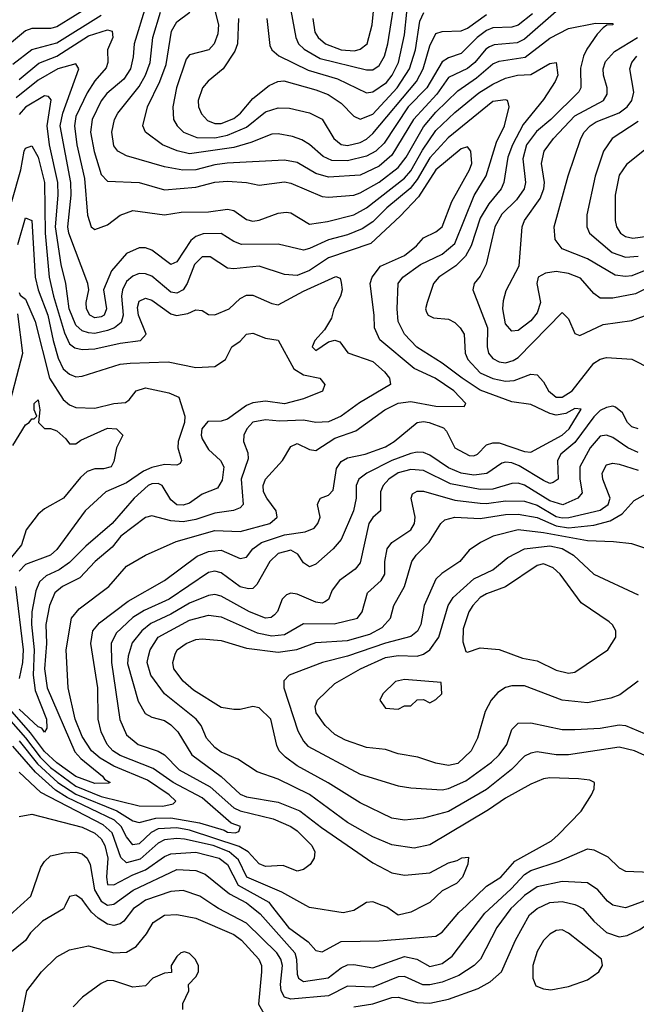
# Model space of a CAD drawing. Header units: inches. Extents: x 1793389 to 1900389, y 320802 to 470796.
# Tile 152 of 256: x 1803112 to 1805064, y 379687 to 382806. Entities that reach past the tile are written whole.
import ezdxf

# ---------------------------------------------------------------- set-up
doc = ezdxf.new("R2010")
doc.units = ezdxf.units.IN
doc.header["$MEASUREMENT"] = 0
doc.layers.add('B8307', color=7, linetype='Continuous')
doc.layers.add('B8308', color=7, linetype='Continuous')

msp = doc.modelspace()

# ---------------------------------------------------------------- linework, layer by layer
at = {"layer": 'B8307', "color": 2}
for points, elevation in [([(1802513.5, 379271.1), (1802650, 379258), (1802730, 379275.1), (1802770.5, 379289.5), (1802815.9, 379324.1), (1802844.5, 379355.5), (1802870.7, 379430), (1802878, 379482), (1802860.7, 379590), (1802865.2, 379614.8), (1802866.8, 379790), (1802923, 379877), (1803043.9, 379936.1), (1803114.3, 380000)], 282), ([(1803255.7, 380000), (1803250.5, 379989.5), (1803184, 379950), (1803146.1, 379913.9), (1803130, 379889.3), (1803041.7, 379818.3), (1803020.7, 379790), (1803006.8, 379750), (1802970.8, 379690), (1802962, 379650)], 286), ([(1803486.6, 380000), (1803472.4, 379990), (1803442, 379950), (1803430, 379941.6), (1803410, 379936.9), (1803390, 379941.3), (1803360, 379960), (1803339.1, 379979.1), (1803323.8, 380000)], 286), ([(1804677.4, 380000), (1804667, 379990), (1804622.4, 379930), (1804570.5, 379830), (1804550.6, 379810), (1804501.8, 379778.2), (1804450, 379756.9), (1804410, 379748.3), (1804388.5, 379748.5), (1804330, 379774.7), (1804310, 379774), (1804230, 379741.7), (1804150, 379744.7), (1804090, 379714), (1803970, 379703), (1803950, 379709.6), (1803939.6, 379730), (1803938, 379750), (1803944, 379810), (1803938.9, 379830), (1803926.3, 379850), (1803830, 379944), (1803740.9, 379990), (1803726.3, 380000)], 286), ([(1803840.4, 380000), (1803873.6, 379973.6), (1803983.1, 379850), (1803988.7, 379830), (1803990, 379782), (1803994.5, 379770), (1804010, 379759.7), (1804089, 379771), (1804130, 379802.4), (1804150, 379811.6), (1804170, 379813.3), (1804230, 379802.9), (1804330, 379838.9), (1804369.2, 379830), (1804410, 379806.6), (1804450, 379816.3), (1804480.8, 379839.2), (1804584.3, 379975.7), (1804610.8, 380000)], 282), ([(1803908.3, 380000), (1803962.6, 379930), (1804024.9, 379884.9), (1804050, 379857.2), (1804070, 379852.7), (1804130, 379886), (1804250, 379887.6), (1804430, 379902.7), (1804450, 379915.1), (1804502.4, 379977.6), (1804526.1, 380000)], 278), ([(1804194.9, 380000), (1804170, 379984.5), (1804136.5, 379976.5), (1804030, 379993.2), (1804017.7, 380000)], 274), ([(1804170, 379678.9), (1804230, 379688.5), (1804290, 379708.2), (1804310, 379709.7), (1804370, 379692.6), (1804410, 379691.1), (1804470, 379703.5), (1804563.1, 379736.9), (1804601.7, 379758.3), (1804637.1, 379790), (1804681.3, 379890), (1804726.4, 379970), (1804750.7, 379990), (1804770.7, 380000)], 290), ([(1804391.3, 380000), (1804350, 379979.3), (1804310, 379969.4), (1804274.3, 379994.3), (1804259.6, 380000)], 274), ([(1804876.5, 380000), (1804894.5, 379990), (1804929.5, 379950), (1804970, 379914), (1805010, 379900.5), (1805034.9, 379905.1), (1805075.9, 379924.1), (1805130, 379962.9), (1805149, 379971), (1805250, 379992.4), (1805277.1, 380000)], 290), ([(1805051, 380000), (1805030, 379992.3), (1804994, 380000)], 286), ([(1803114, 379630), (1803134.8, 379730), (1803181, 379790), (1803230, 379837.2), (1803270, 379859.3), (1803330, 379872.3), (1803409.7, 379849.6), (1803450, 379852), (1803480.7, 379870), (1803513.4, 379910), (1803534.4, 379945.6), (1803570, 379969.5), (1803610, 379971.6), (1803670, 379959.6), (1803790, 379907.6), (1803814.5, 379890), (1803869.4, 379830), (1803877.6, 379810), (1803877.6, 379790), (1803867.7, 379687.7), (1803889.4, 379650)], 290), ([(1803628, 379670), (1803628, 379690), (1803648, 379730), (1803646, 379750), (1803670, 379774), (1803678, 379790), (1803678, 379810), (1803668, 379830), (1803650, 379848), (1803633.6, 379853.6), (1803622, 379850), (1803610, 379838), (1803592, 379810), (1803592.7, 379787.3), (1803570, 379786), (1803534, 379770), (1803510, 379746), (1803470, 379741.2), (1803410, 379760.9), (1803390, 379762.7), (1803370, 379753.2), (1803310.5, 379709.5), (1803281.1, 379678.9)], 294)]:
    msp.add_lwpolyline(points, dxfattribs=dict(at, elevation=elevation))
at = {"layer": 'B8307', "color": 2, "elevation": 294}
msp.add_lwpolyline([(1804830, 379922.7), (1804810, 379921.2), (1804790, 379909.2), (1804770, 379889.2), (1804750, 379854), (1804737.1, 379810), (1804736.3, 379770), (1804745.8, 379745.8), (1804770, 379736.3), (1804793.2, 379733.2), (1804850, 379743), (1804910, 379764.9), (1804945.2, 379790), (1804957.2, 379810), (1804954, 379830), (1804850, 379912.3)], close=True, dxfattribs=at)
at = {"layer": 'B8308', "color": 2}
for points, elevation in [([(1803956.3, 382910), (1803986.4, 382750), (1803994.4, 382730), (1804012.3, 382712.3), (1804063.1, 382683.1), (1804210, 382647), (1804230, 382646.7), (1804250, 382660.5), (1804266.6, 382690), (1804277.2, 382730), (1804305.7, 382910)], 298), ([(1804040.3, 382810), (1804046.7, 382766.7), (1804057.1, 382750), (1804080.5, 382730), (1804130, 382710.3), (1804172.2, 382707.8), (1804190, 382712.7), (1804211.8, 382730), (1804227.6, 382790), (1804239.5, 382910)], 302), ([(1803720.9, 382870), (1803741.1, 382790), (1803739.3, 382760.7), (1803728.2, 382730), (1803710.6, 382710), (1803650, 382695.1), (1803639.2, 382680.8), (1803608.8, 382590), (1803597.1, 382530), (1803599.3, 382490), (1803610.5, 382470), (1803630.7, 382450), (1803672.8, 382432.8), (1803730, 382432.2), (1803770, 382440.2), (1803830, 382466), (1803890, 382513.7), (1803930, 382526.4), (1803965.8, 382525.8), (1804030, 382510.5), (1804070, 382490.6), (1804106.4, 382430), (1804130, 382410.4), (1804150, 382407.6), (1804190, 382416.9), (1804210, 382427.4), (1804230, 382445.3), (1804368.6, 382610), (1804389.8, 382650), (1804410, 382722.8), (1804430, 382762), (1804450, 382768.2), (1804510, 382770.3), (1804530, 382779.6), (1804590, 382822.3)], 286), ([(1803345.2, 382854.8), (1803230, 382783.6), (1803210, 382778.3), (1803150, 382777.6), (1803130, 382770.4), (1803085.8, 382734.2)], 278), ([(1803511.7, 382850), (1803474.9, 382730), (1803471.6, 382688.4), (1803462.6, 382650), (1803442.2, 382617.8), (1803388.2, 382571.8), (1803370, 382549.4), (1803341.7, 382490), (1803336, 382450), (1803348.2, 382388.2), (1803370, 382316), (1803390, 382294), (1803490, 382290.4), (1803570, 382266.7), (1803670, 382276), (1803730, 382291.6), (1803770, 382294.9), (1803830, 382290.4), (1803870, 382281.6), (1803950, 382292.4), (1803970, 382288.4), (1804070, 382246), (1804090, 382243.8), (1804169.7, 382250.3), (1804190, 382257.4), (1804250, 382291.5), (1804310, 382338.3), (1804335.1, 382370), (1804390, 382467), (1804430, 382513.1), (1804498.9, 382581.1), (1804558.6, 382621.4), (1804610, 382665.7), (1804630, 382674.3), (1804712.8, 382687.2), (1804790, 382747), (1804850, 382778.4), (1804934.8, 382794.8), (1804990, 382794), (1804990, 382789.2), (1804971.1, 382788.9), (1804959.6, 382780.4), (1804939.8, 382760.2), (1804907.7, 382712.3), (1804897, 382690), (1804887.8, 382652.2), (1804888.4, 382590), (1804882.3, 382577.7), (1804794, 382490), (1804748.6, 382451.4), (1804716.5, 382410), (1804705.3, 382365.3), (1804713.1, 382290), (1804708.7, 382270), (1804685.1, 382234.9), (1804638.4, 382190), (1804615.8, 382150), (1804588.5, 382031.5), (1804570, 381994), (1804550.8, 381970), (1804546.8, 381950), (1804593.4, 381830), (1804592, 381770), (1804596.4, 381750), (1804610, 381733), (1804630, 381722), (1804650, 381718.7), (1804674.1, 381725.9), (1804690, 381736.4), (1804830, 381878), (1804850, 381858), (1804870, 381812), (1804885.4, 381805.4), (1804959.1, 381840.9), (1805050, 381853.4), (1805110, 381875.5)], 274), ([(1804810, 382832.2), (1804710, 382744.2), (1804687.5, 382732.5), (1804613.7, 382726.3), (1804599.5, 382720.5), (1804587.3, 382712.7), (1804552.6, 382670), (1804530, 382651.7), (1804470, 382622.6), (1804432.2, 382570), (1804359.2, 382490), (1804290, 382377), (1804250, 382341.5), (1804190, 382313.1), (1804090, 382307.6), (1804050, 382318.7), (1803990, 382353.7), (1803950, 382361.3), (1803768.7, 382351.3), (1803730, 382346.3), (1803670, 382330.3), (1803629, 382329), (1803570, 382340.3), (1803450, 382374.9), (1803422.8, 382390), (1803410, 382406), (1803403.8, 382450), (1803412.4, 382490), (1803422.4, 382510), (1803490, 382594), (1803510.2, 382629.8), (1803524.9, 382670), (1803534, 382750), (1803558.3, 382830)], 278), ([(1803090, 382665.3), (1803150, 382712), (1803230, 382732.8), (1803370, 382820.3)], 274), ([(1804735.1, 382824.9), (1804690, 382788.9), (1804670, 382782.3), (1804610, 382780.3), (1804590, 382771.5), (1804560.5, 382750), (1804510, 382698.7), (1804470, 382685.3), (1804450, 382672.7), (1804400.9, 382590), (1804342, 382530), (1804265.6, 382414.4), (1804239.6, 382390), (1804210, 382374), (1804150, 382359.1), (1804100.2, 382360.2), (1804072.5, 382372.5), (1804030, 382410.5), (1804005.5, 382425.5), (1803976.2, 382436.2), (1803930, 382444.4), (1803910, 382443.8), (1803843.5, 382416.5), (1803790, 382401.5), (1803650, 382381.5), (1803610.2, 382390.2), (1803564, 382410), (1803510.8, 382450), (1803502, 382470), (1803517.1, 382530), (1803556, 382610), (1803576, 382664), (1803592.4, 382770), (1803610, 382799.5), (1803650.4, 382829.6)], 282), ([(1803804.4, 382810), (1803801.6, 382730), (1803793.3, 382706.7), (1803756.3, 382650), (1803708.7, 382611.3), (1803690.6, 382590), (1803677.1, 382550), (1803678.4, 382530), (1803687.4, 382507.4), (1803706.6, 382486.6), (1803730, 382477), (1803750, 382477.4), (1803790, 382493.4), (1803810.6, 382509.4), (1803850, 382556.4), (1803902, 382598), (1803929.7, 382610.3), (1803947.9, 382612.1), (1804050, 382584.2), (1804089, 382569), (1804130, 382541.6), (1804170, 382500.7), (1804190, 382490.5), (1804230, 382507.2), (1804306.6, 382590), (1804346.4, 382650), (1804364.8, 382710), (1804378.9, 382801.1), (1804391, 382829)], 290), ([(1803894.9, 382810), (1803904.1, 382724.1), (1803910.7, 382710), (1803932, 382692), (1804025.6, 382645.6), (1804118.2, 382618.2), (1804210, 382574.4), (1804230, 382577), (1804273.3, 382606.7), (1804290.9, 382630), (1804310.9, 382670), (1804330, 382758), (1804338.2, 382830)], 294), ([(1803110, 382616.9), (1803172.2, 382667.8), (1803230, 382690.2), (1803330, 382754.4), (1803390, 382774), (1803404.7, 382770), (1803407.3, 382750), (1803390.4, 382710), (1803390.5, 382670), (1803386.2, 382653.8), (1803350, 382611.8), (1803325.3, 382574.7), (1803290, 382499.3), (1803285.3, 382470), (1803292.6, 382410), (1803317.2, 382302.8), (1803326.7, 382186.7), (1803338, 382150), (1803350, 382141), (1803390, 382156), (1803430, 382187.3), (1803470, 382202), (1803570, 382187.7), (1803623.3, 382196.7), (1803710, 382197.1), (1803770, 382205.5), (1803790, 382202), (1803830, 382173.4), (1803850, 382168), (1803870, 382170.5), (1803930, 382193.4), (1803955.9, 382195.9), (1803970, 382194), (1804030, 382158), (1804086.4, 382166.4), (1804170, 382187.6), (1804210, 382210.3), (1804330, 382303.6), (1804350, 382327.4), (1804386.8, 382393.2), (1804430, 382454.9), (1804490, 382511.8), (1804566.1, 382573.8), (1804610, 382601.7), (1804650, 382620.3), (1804688, 382630), (1804730, 382632), (1804790, 382667.3), (1804810.4, 382670.4), (1804815.5, 382630), (1804807.3, 382610), (1804770, 382552.7), (1804706.5, 382473.5), (1804672.4, 382410), (1804657.8, 382370), (1804645.3, 382290), (1804636.4, 382270), (1804597.5, 382222.5), (1804570, 382177), (1804541.5, 382090), (1804523.4, 382056.6), (1804493.3, 382026.7), (1804439.1, 381990), (1804422, 381970), (1804402, 381910), (1804397.3, 381890), (1804399.8, 381879.8), (1804404.7, 381870), (1804422, 381862), (1804470, 381857.3), (1804490, 381846.8), (1804506.8, 381830), (1804519.1, 381810), (1804522.4, 381750), (1804530.4, 381730), (1804570, 381687.2), (1804610, 381668.9), (1804650, 381660.9), (1804677, 381663), (1804730, 381683), (1804750, 381680.7), (1804770, 381658.8), (1804786, 381630), (1804810, 381610.5), (1804830, 381610.4), (1804861.6, 381630), (1804930, 381718), (1804950, 381730.5), (1804970, 381735.5), (1805050, 381730.5), (1805110, 381700.5)], 270), ([(1805130, 381971.8), (1805062, 381938), (1804990, 381923.7), (1804950, 381923.8), (1804930, 381939.1), (1804887.5, 381987.5), (1804850, 382002), (1804810, 382008.5), (1804776.9, 382003.1), (1804753.2, 381990), (1804749.3, 381970), (1804760.5, 381910), (1804750, 381877.3), (1804730, 381852.4), (1804690, 381821.6), (1804670, 381819.1), (1804650, 381842.8), (1804641.7, 381890), (1804643.6, 381916.4), (1804652, 381948), (1804693.4, 382026.6), (1804703, 382150), (1804710.6, 382170), (1804760.3, 382239.7), (1804771.8, 382270), (1804773.4, 382290), (1804763.7, 382350), (1804772.7, 382390), (1804801.6, 382430), (1804870, 382501.3), (1804960.5, 382550), (1804972.4, 382570), (1804972.4, 382590), (1804960.4, 382630), (1804959.5, 382650), (1804966.3, 382673.7), (1804994.8, 382705.2), (1805068.4, 382750)], 278), ([(1805110, 382019), (1805050, 381994.9), (1805030, 381992), (1804997, 381997), (1804910, 382048.5), (1804830, 382080.5), (1804807.7, 382110), (1804803.8, 382150), (1804848.5, 382311.5), (1804888.2, 382430), (1804899.3, 382450), (1804918, 382470), (1804937.3, 382482.7), (1805010, 382511.3), (1805034.9, 382530), (1805050.4, 382550), (1805056.1, 382576.1), (1805043.8, 382650), (1805050.4, 382670), (1805066.4, 382690)], 282), ([(1803110, 380521.5), (1803168.4, 380448.4), (1803232.5, 380390), (1803290, 380353), (1803419.8, 380299.8), (1803470, 380268.2), (1803490, 380263), (1803542.9, 380277.1), (1803590, 380277.5), (1803681.5, 380261.5), (1803759, 380239), (1803770, 380232), (1803794, 380230), (1803805.4, 380234.6), (1803810.7, 380250), (1803781.3, 380261.3), (1803690, 380341.5), (1803598.4, 380390), (1803534.2, 380434.2), (1803430, 380475.6), (1803406.7, 380490), (1803388.7, 380510), (1803370.4, 380550), (1803360.4, 380590), (1803359.5, 380690), (1803337.6, 380830), (1803343.1, 380870), (1803364.5, 380895.5), (1803455.5, 380964.5), (1803570, 381029.6), (1803673.9, 381106.1), (1803710, 381121.3), (1803750, 381125.1), (1803810, 381099.5), (1803830, 381103.7), (1803850.4, 381130), (1803877.3, 381150), (1803950, 381174.2), (1804016.2, 381183.8), (1804044.7, 381195.3), (1804056.3, 381210), (1804063, 381230), (1804054.8, 381270), (1804058.8, 381281.2), (1804064.7, 381290), (1804090, 381299.3), (1804104.1, 381315.9), (1804115.3, 381384.7), (1804130, 381406.6), (1804150, 381417.6), (1804206, 381430), (1804270, 381453.3), (1804298, 381470), (1804370, 381529.5), (1804390, 381533), (1804408, 381530), (1804453.3, 381513.3), (1804463, 381503), (1804489.4, 381450), (1804534.9, 381425.1), (1804550, 381424.5), (1804561, 381430), (1804590, 381459.3), (1804610, 381465.6), (1804630, 381465.1), (1804710, 381438), (1804730, 381436.2), (1804830, 381489.7), (1804851.8, 381510), (1804890, 381572), (1804870, 381574.4), (1804841.1, 381558.9), (1804810, 381553.1), (1804790, 381558), (1804730, 381586.7), (1804670, 381595.8), (1804570, 381632.8), (1804512.4, 381670), (1804450, 381718.4), (1804369.1, 381769.1), (1804330.4, 381810), (1804310.3, 381850), (1804306.7, 381890), (1804310.7, 381970), (1804324.9, 381990), (1804380.5, 382030), (1804450, 382063), (1804490, 382097), (1804551.3, 382248.7), (1804589.1, 382310.9), (1804621.8, 382418.2), (1804646.7, 382470), (1804661.6, 382530), (1804659.9, 382539.9), (1804656, 382550), (1804650, 382552.4), (1804610, 382547), (1804468.3, 382431.7), (1804410, 382368.9), (1804370, 382299.5), (1804348.6, 382271.4), (1804274.3, 382210), (1804230, 382165.7), (1804196.6, 382143.4), (1804150, 382124.6), (1804090, 382108.9), (1804030, 382081.3), (1804010, 382076.4), (1803930, 382094.9), (1803813.7, 382093.7), (1803790, 382103), (1803750, 382128.4), (1803692.7, 382127.3), (1803670, 382119.3), (1803653.6, 382106.4), (1803610, 382039.1), (1803590, 382030.6), (1803530, 382076.3), (1803510, 382083), (1803490, 382083), (1803450, 382064.9), (1803402.9, 382010), (1803377, 381950), (1803387.3, 381890), (1803379.5, 381870), (1803370, 381864.2), (1803350, 381862), (1803334, 381870), (1803323.1, 381890), (1803322.4, 381910), (1803331, 381950), (1803328.2, 381970), (1803267.1, 382130), (1803264.7, 382150), (1803274.7, 382250), (1803273.6, 382290), (1803239.7, 382470), (1803248.1, 382510), (1803299.1, 382650), (1803290, 382666), (1803233.2, 382650), (1803170, 382614.3), (1803101.3, 382558.7)], 266), ([(1803060.6, 380610), (1803130.7, 380530.7), (1803176.8, 380470), (1803210, 380437), (1803290, 380378.5), (1803370, 380345.2), (1803490, 380315.3), (1803565.5, 380314.5), (1803598.4, 380321.6), (1803606.8, 380330), (1803585.5, 380350), (1803516.7, 380396.7), (1803410, 380441.2), (1803366.7, 380466.7), (1803339.5, 380490), (1803310, 380535.5), (1803287.8, 380590), (1803265.5, 380690), (1803259.3, 380810), (1803276.3, 380910), (1803300.3, 380939.7), (1803394, 381010), (1803450, 381075.1), (1803510.5, 381109.5), (1803607.2, 381152.8), (1803730, 381188.2), (1803810, 381184.2), (1803904, 381210), (1803927.3, 381230), (1803924, 381250), (1803894.4, 381290), (1803884.4, 381310), (1803882.4, 381330), (1803890.6, 381350), (1803944, 381410), (1803970, 381454), (1803990, 381464), (1804030, 381444), (1804050, 381441.2), (1804110, 381480.5), (1804176.1, 381503.9), (1804267.7, 381570), (1804310, 381591.1), (1804350, 381596), (1804430, 381581.3), (1804518.8, 381581.2), (1804524.7, 381590), (1804486, 381630), (1804427.3, 381670), (1804360.9, 381700.9), (1804251.8, 381791.8), (1804234.9, 381830), (1804234.4, 381870), (1804221.6, 381970), (1804228.2, 381990), (1804254.3, 382025.7), (1804330, 382058.9), (1804368.2, 382090), (1804390, 382115.1), (1804430, 382134), (1804450, 382149.4), (1804480.3, 382230), (1804535.8, 382330), (1804543.1, 382350), (1804540.7, 382390), (1804530, 382402.8), (1804510, 382397.1), (1804430, 382330.4), (1804374.9, 382245.1), (1804316.8, 382183.2), (1804223.5, 382096.5), (1804090, 382051.7), (1804030, 382012), (1803990, 381995.8), (1803950, 381999.3), (1803870, 382024.9), (1803790, 382016.4), (1803770, 382019.3), (1803715.1, 382055.1), (1803690, 382054.4), (1803665.4, 382030), (1803642, 381970), (1803630, 381950.5), (1803610, 381939.5), (1803590, 381943.1), (1803530, 381994), (1803510, 382001.3), (1803490, 382002), (1803470, 381994), (1803450, 381977.1), (1803437.2, 381950), (1803434.2, 381930), (1803439.2, 381870), (1803433.7, 381846.3), (1803412.3, 381830), (1803390, 381821.3), (1803350, 381812.4), (1803330, 381814), (1803310, 381820.3), (1803290, 381838.4), (1803268.2, 381890), (1803258.3, 381970), (1803243.6, 382030), (1803225, 382150), (1803234.2, 382250), (1803233, 382290), (1803206.2, 382410), (1803198.6, 382470), (1803212, 382552), (1803202.8, 382562.8), (1803190, 382564.9), (1803130, 382528.5), (1803110, 382506)], 262), ([(1805070, 382483.6), (1804987.3, 382430), (1804960.5, 382390), (1804934.4, 382310), (1804907.5, 382187.5), (1804907.7, 382150), (1804916.3, 382130), (1804988.3, 382068.3), (1805030, 382053.4), (1805070, 382057.4)], 286), ([(1803087, 382230), (1803115.8, 382330), (1803126.6, 382390), (1803130, 382398.8), (1803150, 382406.8), (1803170, 382370.8), (1803190.2, 382290), (1803192.7, 382130), (1803205.5, 381990), (1803218.6, 381930), (1803254.3, 381814.3), (1803270, 381779.3), (1803286.7, 381766.7), (1803310, 381761.1), (1803350, 381763.1), (1803430, 381781.7), (1803494, 381790), (1803512.7, 381810), (1803488.4, 381870), (1803485.3, 381894.7), (1803490, 381914), (1803510, 381923.8), (1803530, 381917.1), (1803590, 381874.4), (1803608.5, 381868.5), (1803644.2, 381875.8), (1803670, 381886.8), (1803690, 381884.7), (1803710, 381872), (1803730, 381871.3), (1803775.3, 381890), (1803810, 381922.8), (1803830, 381933.4), (1803850, 381933.4), (1803910, 381906.8), (1803930, 381903), (1804010, 381946.5), (1804112.8, 381992.8), (1804126.8, 381986.8), (1804130, 381974), (1804132.7, 381950), (1804127.3, 381930), (1804106.8, 381890), (1804099.1, 381860.9), (1804076.8, 381823.2), (1804046, 381790), (1804038, 381770), (1804050, 381758), (1804090, 381786), (1804110, 381791.3), (1804126, 381786), (1804150.5, 381750.5), (1804230, 381723), (1804267.3, 381690), (1804282.8, 381670), (1804286, 381650), (1804188, 381592), (1804130.2, 381549.8), (1804090, 381532.6), (1804050, 381529.7), (1804010, 381536.9), (1803934.3, 381534.3), (1803890, 381538.9), (1803850, 381531.5), (1803830.6, 381510), (1803822, 381490), (1803820.7, 381470), (1803834.4, 381434.4), (1803835.2, 381415.2), (1803813.4, 381350), (1803819.1, 381270), (1803810, 381259.3), (1803788.8, 381251.2), (1803730, 381242.6), (1803670, 381222.2), (1803630, 381215.6), (1803590, 381218.5), (1803530, 381234), (1803510, 381229.5), (1803432.7, 381170), (1803404.4, 381135.6), (1803350.5, 381090), (1803302, 381038), (1803247.7, 381010), (1803223.1, 380990), (1803206, 380950), (1803194.9, 380890), (1803196.5, 380830), (1803190.3, 380750), (1803198.5, 380690), (1803286.9, 380486.9), (1803305.5, 380465.4), (1803374, 380410), (1803380.4, 380400.4), (1803398, 380390), (1803393, 380387), (1803350, 380386.4), (1803290, 380408.2), (1803230, 380451.8), (1803190, 380488.1), (1803146.6, 380546.6), (1803073.3, 380630)], 258), ([(1805090, 382392.7), (1805033, 382347), (1805010, 382313.2), (1804997.6, 382250), (1804997.1, 382170), (1805001.6, 382150), (1805014, 382130), (1805030, 382119.3), (1805053.7, 382113.7), (1805130, 382124.2)], 290), ([(1803105.7, 382094.3), (1803130, 382178.8), (1803150.3, 382170), (1803161.2, 381990), (1803170.2, 381950), (1803201.1, 381870), (1803217.6, 381790), (1803234.3, 381734.3), (1803250, 381700.5), (1803270, 381683), (1803290, 381674.9), (1803310, 381677.1), (1803430, 381714.4), (1803462, 381718), (1803582.5, 381722.5), (1803670, 381704.6), (1803730, 381707.4), (1803763.7, 381730), (1803784, 381770), (1803810, 381787.3), (1803829.7, 381810.3), (1803850, 381812.7), (1803890, 381797.4), (1803930.6, 381790.6), (1803979.9, 381699.9), (1804010, 381681.3), (1804062, 381670), (1804078, 381650), (1804070.5, 381629.5), (1804010, 381605.1), (1803950, 381589.6), (1803890, 381597.4), (1803850, 381592.6), (1803830, 381583.5), (1803770, 381540.5), (1803750, 381534.7), (1803707.3, 381532.7), (1803688.4, 381510), (1803686, 381490), (1803690, 381478), (1803710, 381444), (1803747.3, 381410), (1803758, 381390), (1803752.9, 381347.1), (1803738.3, 381321.7), (1803690, 381302.9), (1803650, 381274.5), (1803630, 381268.2), (1803610, 381269.7), (1803590, 381284.5), (1803562.7, 381330), (1803550, 381336.3), (1803530, 381335.4), (1803519.1, 381330), (1803474.4, 381290), (1803404.4, 381210), (1803321.3, 381138.7), (1803270, 381086), (1803236.5, 381063.5), (1803195.9, 381044.1), (1803174.4, 381025.6), (1803162.8, 380997.2), (1803150.2, 380929.8), (1803149.3, 380890), (1803157.7, 380810), (1803154.5, 380730), (1803160.9, 380680.9), (1803196.5, 380590), (1803198.4, 380561.6), (1803190.6, 380549.4), (1803181.6, 380561.6), (1803170, 380566.3), (1803110, 380621.8)], 254), ([(1803110, 381942), (1803113.7, 381933.7), (1803130, 381921), (1803161.3, 381850), (1803206.5, 381670), (1803250, 381603), (1803270, 381585.5), (1803290, 381577.1), (1803350, 381575.5), (1803410, 381590.4), (1803446.6, 381593.4), (1803458.4, 381601.6), (1803481.2, 381630), (1803510, 381639.5), (1803584.4, 381624.4), (1803616, 381610), (1803634.4, 381550), (1803633.4, 381530), (1803614, 381470), (1803612.7, 381450), (1803624.7, 381410), (1803619.8, 381400.2), (1803610, 381395.3), (1803570, 381397), (1803530, 381387.1), (1803504.1, 381375.9), (1803450, 381338.9), (1803384.9, 381310), (1803318.8, 381250), (1803230, 381127.3), (1803210, 381109.7), (1803130, 381080.5), (1803110, 381059.5)], 250), ([(1803070, 381551.3), (1803121.5, 381750), (1803105.7, 381874.3)], 250), ([(1803090, 381457.3), (1803130, 381522.8), (1803142, 381530), (1803150, 381542), (1803158, 381542), (1803166, 381550), (1803158, 381570), (1803158, 381590), (1803170, 381602), (1803176, 381570), (1803171.3, 381530), (1803190, 381511.3), (1803209, 381511), (1803230, 381504), (1803258.5, 381478.5), (1803270, 381462), (1803290, 381462), (1803305.6, 381474.4), (1803390, 381512.4), (1803418, 381510), (1803438, 381490), (1803418, 381450), (1803410, 381406), (1803402, 381390), (1803376.8, 381383.2), (1803350, 381382.7), (1803325.5, 381374.5), (1803304.4, 381355.6), (1803250.7, 381290), (1803190, 381257), (1803170, 381239.5), (1803132.4, 381190), (1803118, 381142), (1803058.7, 381070)], 246), ([(1805070.4, 381509.6), (1805050, 381516), (1805036, 381530), (1805020.5, 381560.5), (1804998.7, 381578.7), (1804990, 381582), (1804970, 381577.6), (1804950, 381567.8), (1804930, 381548), (1804870, 381466.3), (1804825.5, 381430), (1804814.4, 381410), (1804816.3, 381350), (1804800.5, 381339.5), (1804790, 381337), (1804770, 381346), (1804693.1, 381393.1), (1804670, 381402.6), (1804650, 381404.7), (1804638.9, 381401.1), (1804591.2, 381368.8), (1804550, 381362.7), (1804510, 381369.8), (1804470, 381386), (1804410, 381426.3), (1804390, 381435.1), (1804370, 381436.3), (1804350, 381431.3), (1804290, 381409.8), (1804210.6, 381370), (1804185.5, 381350), (1804177.6, 381330), (1804177.6, 381290), (1804168.5, 381250), (1804130, 381159), (1804104.9, 381130), (1804050, 381080.9), (1804030, 381072.7), (1804010, 381085.2), (1803992.6, 381112.6), (1803970, 381125.1), (1803930, 381115.1), (1803903.8, 381090), (1803862.9, 381017.1), (1803850, 381004.5), (1803836.7, 381003.3), (1803810, 381009.6), (1803750, 381053.6), (1803730, 381058.7), (1803710, 381055.1), (1803585.5, 380970), (1803505.8, 380934.2), (1803470, 380912.6), (1803416.9, 380863.1), (1803402, 380830), (1803402.8, 380770), (1803429, 380589), (1803450, 380540.7), (1803486.8, 380510), (1803550, 380488.4), (1803570, 380477.1), (1803617.1, 380430), (1803715.5, 380375.5), (1803790, 380309.1), (1803810, 380299.6), (1803914.2, 380274.2), (1803970.2, 380250.2), (1803990, 380236.4), (1804037.3, 380190), (1804046.8, 380170), (1804044.7, 380150), (1804031.3, 380130), (1804010, 380114), (1803990, 380109.2), (1803946.3, 380126.3), (1803890, 380123.6), (1803870, 380132), (1803835.6, 380170), (1803807.3, 380187.3), (1803650, 380238.3), (1803610, 380246), (1803550, 380242.8), (1803528.7, 380231.3), (1803490, 380195.1), (1803470, 380191.8), (1803450, 380217), (1803433.1, 380250), (1803412.2, 380270), (1803262.4, 380342.4), (1803225.8, 380365.8), (1803162.4, 380422.4), (1803090, 380505.1)], 270), ([(1805070, 381435.1), (1805037, 381450), (1804990, 381482.4), (1804970, 381489.6), (1804950, 381487), (1804917.6, 381450), (1804885.3, 381390), (1804884.9, 381350), (1804892.3, 381307.7), (1804878.8, 381290), (1804831.2, 381268.8), (1804790, 381281.4), (1804710, 381331), (1804690, 381337.4), (1804670, 381336.9), (1804610, 381318.5), (1804570, 381317.6), (1804475.9, 381335.9), (1804390, 381377.7), (1804350, 381381), (1804310, 381371), (1804280.4, 381350), (1804262.4, 381330), (1804254.4, 381310), (1804254.8, 381250), (1804230, 381229.3), (1804217.1, 381210), (1804190, 381085.2), (1804174.4, 381065.6), (1804124.9, 381030), (1804100.9, 380999.1), (1804090, 380969), (1804078.5, 380961.5), (1804070, 380957.2), (1804050, 380960.9), (1803990, 380986.6), (1803970, 380989.3), (1803956.3, 380983.7), (1803942.8, 380970), (1803928.2, 380931.8), (1803919, 380921), (1803908.1, 380911.9), (1803890, 380909.7), (1803839.3, 380930), (1803750, 380979.7), (1803730, 380984.7), (1803710, 380982), (1803650, 380957.7), (1803590, 380922.7), (1803527, 380893), (1803498.7, 380870), (1803468.1, 380831.9), (1803454.9, 380790), (1803453.8, 380766.2), (1803487.4, 380647.4), (1803508.7, 380608.7), (1803530, 380596.3), (1803570, 380585.5), (1803590, 380572.7), (1803612.4, 380550), (1803656.9, 380476.9), (1803750, 380408.7), (1803810, 380352.4), (1803830, 380344.6), (1803930, 380327.4), (1803999.4, 380299.4), (1804067.3, 380247.3), (1804230, 380134.9), (1804290, 380103.1), (1804330, 380096.4), (1804410, 380103), (1804470, 380135.5), (1804497.5, 380142.5), (1804511.3, 380151.3), (1804532.7, 380152.7), (1804531.1, 380131.1), (1804514, 380090), (1804494.8, 380070), (1804450, 380046), (1804410, 380009.3), (1804391.3, 380000)], 274), ([(1804526.1, 380000), (1804590, 380060.7), (1804634.9, 380090), (1804679.6, 380140.4), (1804795.3, 380204.7), (1804816.7, 380223.3), (1804890, 380299), (1804922.8, 380350), (1804931.3, 380370), (1804932, 380390), (1804917.3, 380397.3), (1804881.4, 380401.4), (1804790, 380404), (1804770, 380400.7), (1804730, 380384), (1804650, 380340.4), (1804596.6, 380303.4), (1804410, 380192.2), (1804361.3, 380181.3), (1804290, 380192.4), (1804230, 380217.6), (1804150, 380263.1), (1804030, 380352), (1803930, 380400.4), (1803863.4, 380423.4), (1803803, 380463), (1803750, 380486), (1803730, 380500.5), (1803703.8, 380530), (1803686, 380570), (1803670.4, 380590), (1803570.2, 380670.2), (1803526.7, 380730), (1803515.8, 380770), (1803519.5, 380790), (1803524.9, 380810), (1803550, 380849.5), (1803650, 380903.5), (1803710, 380919.7), (1803750, 380914.3), (1803863.6, 380863.6), (1803910, 380854.2), (1803950, 380858.3), (1804010, 380893.6), (1804107.4, 380892.6), (1804181, 380910), (1804196.3, 380930), (1804213.4, 380990), (1804256.3, 381030), (1804268, 381050), (1804268.4, 381090), (1804275.5, 381130), (1804290.7, 381150), (1804350, 381189.5), (1804362.4, 381210), (1804364.4, 381230), (1804351, 381290), (1804356, 381304), (1804370, 381312.7), (1804390, 381312), (1804490, 381284.4), (1804570, 381274.2), (1804590, 381272.9), (1804650, 381281.8), (1804710, 381280.4), (1804750, 381268), (1804810, 381232.4), (1804830, 381227.6), (1804850.9, 381229.1), (1804950, 381252.4), (1804975.3, 381270), (1804981.1, 381290), (1804958, 381350), (1804956.3, 381370), (1804970, 381396), (1804990, 381400.9), (1805010, 381398.4), (1805070, 381378.7)], 278), ([(1805102.8, 380470), (1805058.8, 380490), (1805010, 380501.3), (1804850, 380477.6), (1804810, 380477.6), (1804750, 380486.4), (1804730, 380483), (1804710, 380473), (1804668.7, 380431.3), (1804590, 380367), (1804470, 380297.6), (1804390, 380277.1), (1804330, 380270.6), (1804290, 380276.3), (1804190, 380325.5), (1804089, 380389), (1803990, 380442.4), (1803953.4, 380470), (1803933.4, 380490), (1803926.6, 380506.6), (1803907.3, 380590), (1803870, 380626), (1803850, 380630.8), (1803810, 380621), (1803790, 380621), (1803750, 380627.3), (1803662.5, 380682.5), (1803630, 380710.6), (1803600.4, 380750), (1803596.4, 380770), (1803603.9, 380796.1), (1803610.7, 380810), (1803638.8, 380830), (1803670, 380842.9), (1803690, 380845.1), (1803750, 380839.5), (1803830, 380815.1), (1803930, 380802), (1803989, 380811), (1804050, 380833.3), (1804150, 380839.7), (1804220.9, 380859.1), (1804259.7, 380880.3), (1804285.5, 380910), (1804296.3, 380950), (1804330.4, 381010), (1804353.4, 381090), (1804367.3, 381110), (1804408.9, 381151.1), (1804445.5, 381210), (1804458, 381222), (1804490, 381229.7), (1804570, 381225.4), (1804650, 381238.7), (1804690, 381239.3), (1804750, 381228.7), (1804810, 381202.7), (1804850, 381196.8), (1804930, 381205.1), (1804981.1, 381218.9), (1805019.1, 381240.9), (1805057.3, 381282.7), (1805095.8, 381304.2)], 282), ([(1805110, 381125.2), (1805050, 381145.2), (1804992.3, 381152.3), (1804910, 381154.7), (1804770, 381180.8), (1804690, 381189.7), (1804611.3, 381170), (1804571, 381150), (1804534.8, 381125.2), (1804506, 381090), (1804448.6, 381051.4), (1804430, 381033.2), (1804392.4, 380950), (1804382.4, 380890), (1804371.5, 380868.5), (1804350, 380851.8), (1804270, 380830.9), (1804150, 380789.7), (1804071, 380770), (1803964.7, 380730), (1803948, 380712), (1803948, 380690), (1803992.8, 380552.8), (1804010, 380520.7), (1804024.4, 380504.4), (1804190, 380416.4), (1804310, 380379.1), (1804350, 380373), (1804450, 380366.7), (1804470, 380370.3), (1804525, 380395), (1804606.1, 380453.9), (1804630, 380477.1), (1804654, 380510), (1804670, 380558), (1804690, 380577.3), (1804730, 380579.1), (1804830, 380558), (1804870, 380557.1), (1804950, 380561.3), (1805010, 380572.2), (1805029.6, 380570.4), (1805090, 380545.3)], 286), ([(1805070, 380710.8), (1805012.3, 380667.7), (1804983.7, 380656.3), (1804910, 380641.6), (1804830, 380650.4), (1804710, 380695.5), (1804670, 380696.3), (1804650, 380690.7), (1804625.4, 380674.6), (1804605.2, 380650), (1804585.8, 380614.2), (1804560.9, 380530), (1804540.9, 380490), (1804499, 380450), (1804470, 380443.8), (1804430, 380450.5), (1804372, 380470), (1804310, 380480.5), (1804270, 380494.4), (1804210, 380500.5), (1804143.9, 380523.9), (1804110, 380542), (1804078.8, 380570), (1804050.7, 380610), (1804047.7, 380630), (1804054.8, 380650), (1804110, 380703.7), (1804190.7, 380750), (1804270, 380785.4), (1804310, 380792.1), (1804370.3, 380789.7), (1804390, 380795.6), (1804410, 380809.6), (1804439.5, 380850), (1804468.5, 380950), (1804484.7, 380975.3), (1804550, 381034.7), (1804610, 381063.6), (1804657.7, 381102.3), (1804710.2, 381129.8), (1804790, 381139.8), (1804830, 381130.9), (1804865.1, 381110), (1804930, 381049.5), (1805070, 380983.7)], 290), ([(1803098.9, 381010), (1803123.2, 380810), (1803120.8, 380770), (1803110, 380719)], 250), ([(1804017.7, 380000), (1803942, 380042), (1803831.6, 380090), (1803804.7, 380144.7), (1803775.4, 380170), (1803724.5, 380190), (1803634, 380210), (1803610, 380212.5), (1803570, 380208.5), (1803550, 380197.7), (1803493.4, 380146.6), (1803450, 380135.4), (1803432.5, 380152.5), (1803404.5, 380230), (1803375.9, 380255.9), (1803178.4, 380358.4), (1803110, 380422)], 274), ([(1803110, 380282), (1803150, 380289.3), (1803310, 380247.8), (1803350, 380229.6), (1803370, 380211.3), (1803381.1, 380190), (1803390.8, 380150), (1803386.4, 380090), (1803390, 380067), (1803410, 380065.1), (1803470, 380097.6), (1803510, 380113.1), (1803570, 380155.4), (1803590, 380163.1), (1803670, 380168.5), (1803743.7, 380150), (1803770, 380129.6), (1803804.1, 380064.1), (1803900.5, 380010), (1803908.3, 380000)], 278), ([(1803114.3, 380000), (1803147.3, 380030), (1803178.8, 380121.2), (1803190, 380139), (1803210, 380157.2), (1803252.8, 380167.2), (1803290, 380169.4), (1803310, 380163.7), (1803326, 380150), (1803335.1, 380130), (1803348.8, 380050), (1803370, 380014), (1803390, 380001.1), (1803410, 380004.7), (1803471.1, 380048.9), (1803610, 380114), (1803670, 380111.3), (1803699.4, 380099.4), (1803776.6, 380036.6), (1803830, 380008.3), (1803840.4, 380000)], 282), ([(1804610.8, 380000), (1804667.7, 380052.3), (1804710, 380098), (1804730, 380111.1), (1804819.9, 380140.1), (1804910, 380179.3), (1804930, 380176), (1804973.8, 380153.8), (1805010, 380119), (1805030, 380109), (1805110, 380105.2)], 282), ([(1804994, 380000), (1804990, 380000.9), (1804973.4, 380013.4), (1804942.7, 380050), (1804910, 380071.8), (1804830, 380076.3), (1804750, 380058.9), (1804710, 380031.2), (1804677.4, 380000)], 286), ([(1803323.8, 380000), (1803310, 380019), (1803295.3, 380030), (1803290, 380033.2), (1803270, 380028.7), (1803255.7, 380000)], 286), ([(1803726.3, 380000), (1803682.7, 380030), (1803630, 380047.6), (1803590, 380044.7), (1803510, 380016.4), (1803486.6, 380000)], 286), ([(1804259.6, 380000), (1804230, 380011.5), (1804210, 380009.4), (1804194.9, 380000)], 274), ([(1804770.7, 380000), (1804790, 380009.6), (1804830, 380012.8), (1804870, 380003.6), (1804876.5, 380000)], 290), ([(1805116.1, 380023.9), (1805051, 380000)], 286)]:
    msp.add_lwpolyline(points, dxfattribs=dict(at, elevation=elevation))
at = {"layer": 'B8308', "color": 2, "elevation": 294}
for points in [[(1804770, 381082), (1804750, 381077), (1804650.3, 381009.7), (1804590, 380987.6), (1804570, 380975.6), (1804546.4, 380950), (1804534.4, 380930), (1804516.3, 380876.3), (1804515.3, 380835.3), (1804524.7, 380804.7), (1804530, 380802), (1804570, 380816), (1804630, 380810.7), (1804703.9, 380783.9), (1804750, 380774.9), (1804810, 380745.5), (1804850, 380736.3), (1804870, 380739.1), (1804974, 380810), (1804999, 380850), (1804999, 380870), (1804989.3, 380889.3), (1804978.6, 380898.6), (1804890, 380959), (1804822.7, 381050), (1804801.2, 381070)], [(1804330, 380716), (1804302, 380710), (1804262, 380670), (1804252, 380650), (1804270, 380624.7), (1804310, 380622), (1804330, 380632), (1804350, 380632), (1804370, 380651.3), (1804390, 380652), (1804410, 380642), (1804430, 380652), (1804448, 380670), (1804446, 380706)]]:
    msp.add_lwpolyline(points, close=True, dxfattribs=at)

doc.saveas('drawing.dxf')
